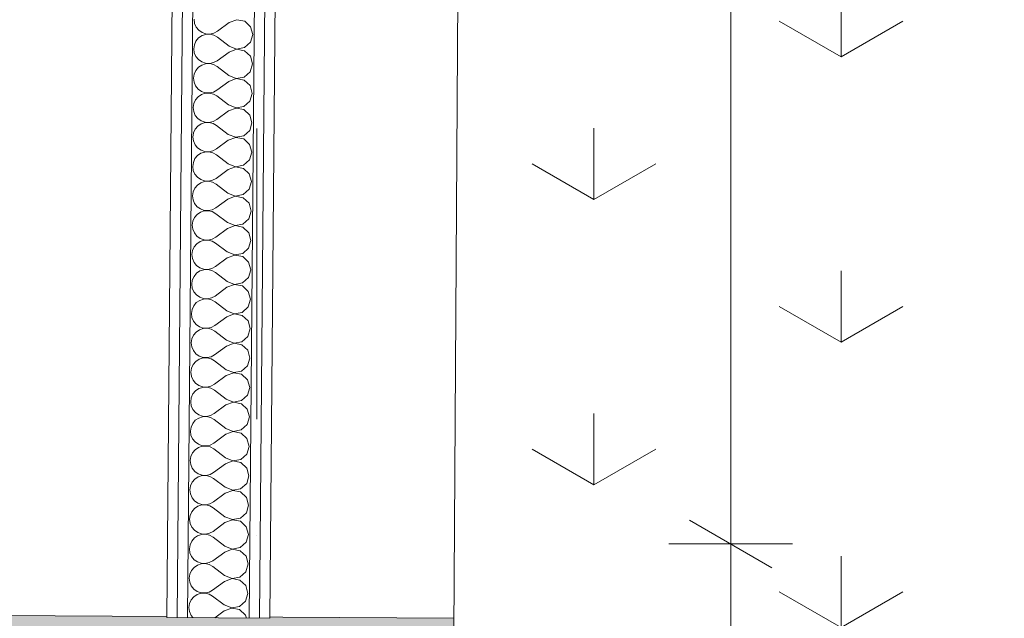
# Model space of a CAD drawing. Header units: millimetres. Extents: x -2532 to 181134, y -4151 to 53885.
# Tile 37 of 220: x 7404 to 8598, y 8672 to 9398. Entities that reach past the tile are written whole.
import ezdxf
from ezdxf.enums import TextEntityAlignment as Align

# ---------------------------------------------------------------- set-up
doc = ezdxf.new("R2010")
doc.units = ezdxf.units.MM
doc.header["$MEASUREMENT"] = 0
doc.linetypes.add('Dot & Dashed', pattern=[670.277762, 352.777767, -176.388884, 0, -141.111112])
doc.linetypes.add('Wipeout_Contour', pattern=[1000, 0, -1000])
for name, color, linetype in [('AR - Seinad SS.ol', 7, 'Continuous'), ('AR - Teljed', 7, 'Continuous'), ('New_AR - Seinad SS 2', 7, 'Continuous'), ('New_SA - ripplaed', 7, 'Continuous'), ('SA - tähistused - valgustus', 7, 'Continuous')]:
    doc.layers.add(name, color=color, linetype=linetype)
for name, color, linetype, lineweight in [('AR - Seinad SS.ol_Pen_No__221', 252, 'Continuous', 13), ('AR - Teljed_Pen_No__4', 8, 'Continuous', 13), ('ARCHICAD Doors_Pen_No__221', 252, 'Continuous', 13), ('New_AR - Seinad SS 2_Pen_No__207', 5, 'Continuous', 13), ('New_SA - ripplaed_Pen_No__207', 5, 'Continuous', 9), ('SA - tähistused - valgustus_Pen_No__105', 30, 'Continuous', 5)]:
    doc.layers.add(name, color=color, linetype=linetype, lineweight=lineweight)
doc.styles.add('GENERATED_STYLE_1', font='txt')
doc.styles.add('GENERATED_STYLE_3', font='txt')
doc.dimstyles.new('GENERATED_STYLE__1', dxfattribs={"dimtxt": 150, "dimasz": 76, "dimexe": 0.18, "dimexo": 0.0625, "dimgap": 0.09, "dimtad": 1, "dimdec": 0, "dimzin": 0, "dimdsep": 46, "dimtxsty": 'GENERATED_STYLE_3', "dimblk": 'ARROWHEAD_2', "dimblk1": 'ARROWHEAD_2', "dimblk2": 'ARROWHEAD_2', "dimcen": 0.09, "dimse1": 1, "dimse2": 1, "dimclrd": 256, "dimclre": 256, "dimclrt": 256, "dimadec": 0, "dimazin": 0, "dimtfac": 1, "dimtdec": 4, "dimtmove": 0, "dimatfit": 3, "dimfxl": 0, "dimtolj": 1, "dimtzin": 0, "dimarcsym": 0})
pattern_1 = [(0, (0, 0), (0, 75), [0, -75])]

# ---------------------------------------------------------------- blocks, each defined once
blk = doc.blocks.new('Slab_114_1', base_point=(7924.7, 7755.5))
at = {"layer": 'New_SA - ripplaed_Pen_No__207', "linetype": 'Continuous'}
h = blk.add_hatch(dxfattribs=at)
h.set_pattern_fill('Grass_0001', color=256, style=0, pattern_type=2)
h.set_pattern_definition([(90, (0, 0), (-600, 0), [86.603, -259.808]), (90, (300, 173.2), (-600, 0), [86.603, -259.808]), (30, (0, 0), (-300, 519.615), [86.603, -259.808]), (30, (0, 346.4), (-300, 519.615), [86.603, -259.808]), (150, (0, 0), (300, 519.615), [86.603, -259.808]), (150, (0, 346.4), (300, 519.615), [86.603, -259.808])])
h.paths.add_polyline_path([(7924.7, 7755.5), (9124.7, 7757.1), (9124.7, 9555.5), (7936.1, 9555.5)])
at = {"layer": 'New_SA - ripplaed_Pen_No__207', "linetype": 'Continuous', "flags": 128}
blk.add_lwpolyline([(7924.7, 7755.5), (9124.7, 7757.1), (9124.7, 9555.5), (7936.1, 9555.5)], close=True, dxfattribs=at)
blk = doc.blocks.new('Arch Top Door Opening 22_2')
at = {"layer": 'ARCHICAD Doors_Pen_No__221', "linetype": 'Continuous'}
blk.add_line((-2021.1, 570), (-2021.1, 0), dxfattribs=at)
blk = doc.blocks.new('Wall_23_1', base_point=(7921, 7185.5))
at = {"layer": 'AR - Seinad SS.ol_Pen_No__221', "linetype": 'Continuous'}
blk.add_hatch(color=256, dxfattribs=at).paths.add_polyline_path([(7354.6, 7754.7), (7924.7, 7755.5), (7930.5, 8671.6), (7360.5, 8675.2)])
at = {"layer": 'ARCHICAD Doors_Pen_No__221', "linetype": 'Continuous', "xscale": -1, "zscale": 1000, "rotation": 269.6368820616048}
blk.add_blockref('Arch Top Door Opening 22_2', (7373.3, 10696.3), dxfattribs=at)
blk = doc.blocks.new('*X920')
at = {"layer": 'New_AR - Seinad SS 2_Pen_No__207', "linetype": 'Continuous'}
for p, q in [((7615.2, 9398.9), (7615.8, 9394)), ((7615.8, 9394), (7617.8, 9389.5)), ((7658, 9394.9), (7643.6, 9384.4)), ((7667.1, 9398.4), (7658, 9394.9)), ((7676.7, 9396.5), (7667.1, 9398.4)), ((7683.9, 9389.8), (7676.7, 9396.5)), ((7617.8, 9389.5), (7620.9, 9385.7)), ((7624.9, 9379.1), (7620.8, 9376.3)), ((7620.9, 9385.7), (7624.9, 9382.8)), ((7624.9, 9382.8), (7629.6, 9381.2)), ((7629.6, 9380.6), (7624.9, 9379.1)), ((7629.6, 9381.2), (7634.5, 9380.9)), ((7634.5, 9380.8), (7629.6, 9380.6)), ((7634.5, 9380.9), (7639.3, 9382)), ((7639.3, 9379.6), (7634.5, 9380.8)), ((7639.3, 9382), (7643.6, 9384.4)), ((7643.6, 9377.2), (7639.3, 9379.6)), ((7683.7, 9371.1), (7686.5, 9380.4)), ((7686.5, 9380.4), (7683.9, 9389.8)), ((7615.6, 9368.1), (7614.9, 9363.2)), ((7617.6, 9372.5), (7615.6, 9368.1)), ((7620.8, 9376.3), (7617.6, 9372.5)), ((7657.8, 9366.4), (7643.6, 9377.2)), ((7676.4, 9364.5), (7683.7, 9371.1)), ((7614.9, 9363.2), (7615.5, 9358.3)), ((7615.5, 9358.3), (7617.5, 9353.8)), ((7657.7, 9359.2), (7643.3, 9348.6)), ((7666.8, 9362.7), (7657.7, 9359.2)), ((7657.8, 9366.4), (7666.8, 9362.8)), ((7666.8, 9362.8), (7676.4, 9364.5)), ((7676.4, 9360.8), (7666.8, 9362.7)), ((7683.6, 9354.1), (7676.4, 9360.8)), ((7617.5, 9353.8), (7620.6, 9349.9)), ((7624.6, 9343.4), (7620.5, 9340.6)), ((7620.6, 9349.9), (7624.6, 9347.1)), ((7624.6, 9347.1), (7629.3, 9345.5)), ((7629.3, 9344.9), (7624.6, 9343.4)), ((7629.3, 9345.5), (7634.2, 9345.2)), ((7634.2, 9345.1), (7629.3, 9344.9)), ((7634.2, 9345.2), (7639, 9346.3)), ((7639, 9343.9), (7634.2, 9345.1)), ((7639, 9346.3), (7643.3, 9348.6)), ((7643.3, 9341.5), (7639, 9343.9)), ((7683.4, 9335.3), (7686.1, 9344.7)), ((7686.1, 9344.7), (7683.6, 9354.1)), ((7615.3, 9332.3), (7614.6, 9327.5)), ((7617.3, 9336.8), (7615.3, 9332.3)), ((7620.5, 9340.6), (7617.3, 9336.8)), ((7657.4, 9330.7), (7643.3, 9341.5)), ((7676.1, 9328.8), (7683.4, 9335.3)), ((7614.6, 9327.5), (7615.2, 9322.6)), ((7615.2, 9322.6), (7617.1, 9318.1)), ((7657.4, 9323.5), (7643, 9312.9)), ((7657.4, 9330.7), (7666.5, 9327.1)), ((7666.5, 9326.9), (7657.4, 9323.5)), ((7666.5, 9327.1), (7676.1, 9328.8)), ((7676.1, 9325), (7666.5, 9326.9)), ((7683.2, 9318.4), (7676.1, 9325)), ((7617.1, 9318.1), (7620.3, 9314.2)), ((7624.3, 9307.6), (7620.2, 9304.9)), ((7620.3, 9314.2), (7624.3, 9311.4)), ((7624.3, 9311.4), (7628.9, 9309.8)), ((7628.9, 9309.2), (7624.3, 9307.6)), ((7628.9, 9309.8), (7633.9, 9309.5)), ((7633.9, 9309.4), (7628.9, 9309.2)), ((7633.9, 9309.5), (7638.7, 9310.6)), ((7638.7, 9308.2), (7633.9, 9309.4)), ((7638.7, 9310.6), (7643, 9312.9)), ((7642.9, 9305.8), (7638.7, 9308.2)), ((7683.1, 9299.6), (7685.8, 9309)), ((7685.8, 9309), (7683.2, 9318.4)), ((7615, 9296.6), (7614.3, 9291.8)), ((7617, 9301.1), (7615, 9296.6)), ((7620.2, 9304.9), (7617, 9301.1)), ((7657.1, 9295), (7642.9, 9305.8)), ((7675.8, 9293.1), (7683.1, 9299.6)), ((7614.3, 9291.8), (7614.9, 9286.9)), ((7614.9, 9286.9), (7616.8, 9282.3)), ((7657.1, 9287.8), (7642.7, 9277.2)), ((7657.1, 9295), (7666.2, 9291.4)), ((7666.2, 9291.2), (7657.1, 9287.8)), ((7666.2, 9291.4), (7675.8, 9293.1)), ((7675.8, 9289.3), (7666.2, 9291.2)), ((7682.9, 9282.7), (7675.8, 9289.3)), ((7616.8, 9282.3), (7619.9, 9278.5)), ((7619.9, 9278.5), (7624, 9275.7)), ((7624, 9271.9), (7619.9, 9269.2)), ((7624, 9275.7), (7628.6, 9274.1)), ((7628.6, 9273.5), (7624, 9271.9)), ((7628.6, 9274.1), (7633.6, 9273.8)), ((7633.6, 9273.7), (7628.6, 9273.5)), ((7633.6, 9273.8), (7638.4, 9274.9)), ((7638.3, 9272.5), (7633.6, 9273.7)), ((7642.6, 9270.1), (7638.3, 9272.5)), ((7638.4, 9274.9), (7642.7, 9277.2)), ((7682.8, 9263.9), (7685.5, 9273.3)), ((7685.5, 9273.3), (7682.9, 9282.7)), ((7614.7, 9260.9), (7613.9, 9256)), ((7616.7, 9265.4), (7614.7, 9260.9)), ((7619.9, 9269.2), (7616.7, 9265.4)), ((7656.8, 9259.2), (7642.6, 9270.1)), ((7675.5, 9257.4), (7682.8, 9263.9)), ((7613.9, 9256), (7614.6, 9251.2)), ((7614.6, 9251.2), (7616.5, 9246.6)), ((7656.8, 9252.1), (7642.4, 9241.5)), ((7656.8, 9259.2), (7665.9, 9255.7)), ((7665.9, 9255.5), (7656.8, 9252.1)), ((7665.9, 9255.7), (7675.5, 9257.4)), ((7675.5, 9253.6), (7665.9, 9255.5)), ((7682.6, 9247), (7675.5, 9253.6)), ((7616.5, 9246.6), (7619.6, 9242.8)), ((7619.6, 9242.8), (7623.7, 9240)), ((7623.6, 9236.2), (7619.6, 9233.5)), ((7628.3, 9237.7), (7623.6, 9236.2)), ((7623.7, 9240), (7628.3, 9238.4)), ((7628.3, 9238.4), (7633.3, 9238.1)), ((7633.3, 9237.9), (7628.3, 9237.7)), ((7633.3, 9238.1), (7638.1, 9239.2)), ((7638, 9236.8), (7633.3, 9237.9)), ((7642.3, 9234.4), (7638, 9236.8)), ((7638.1, 9239.2), (7642.4, 9241.5)), ((7682.5, 9228.2), (7685.2, 9237.6)), ((7685.2, 9237.6), (7682.6, 9247)), ((7614.4, 9225.2), (7613.6, 9220.3)), ((7616.4, 9229.7), (7614.4, 9225.2)), ((7619.6, 9233.5), (7616.4, 9229.7)), ((7656.5, 9223.5), (7642.3, 9234.4)), ((7675.2, 9221.7), (7682.5, 9228.2)), ((7613.6, 9220.3), (7614.3, 9215.4)), ((7614.3, 9215.4), (7616.2, 9210.9)), ((7656.5, 9216.4), (7642.1, 9205.8)), ((7656.5, 9223.5), (7665.6, 9219.9)), ((7665.6, 9219.8), (7656.5, 9216.4)), ((7665.6, 9219.9), (7675.2, 9221.7)), ((7675.2, 9217.9), (7665.6, 9219.8)), ((7682.3, 9211.3), (7675.2, 9217.9)), ((7616.2, 9210.9), (7619.3, 9207.1)), ((7619.3, 9207.1), (7623.4, 9204.3)), ((7623.3, 9200.5), (7619.3, 9197.7)), ((7628, 9202), (7623.3, 9200.5)), ((7623.4, 9204.3), (7628, 9202.7)), ((7628, 9202.7), (7632.9, 9202.4)), ((7632.9, 9202.2), (7628, 9202)), ((7632.9, 9202.4), (7637.8, 9203.4)), ((7637.7, 9201.1), (7632.9, 9202.2)), ((7642, 9198.7), (7637.7, 9201.1)), ((7637.8, 9203.4), (7642.1, 9205.8)), ((7682.2, 9192.5), (7684.9, 9201.9)), ((7684.9, 9201.9), (7682.3, 9211.3)), ((7614.1, 9189.5), (7613.3, 9184.6)), ((7616.1, 9194), (7614.1, 9189.5)), ((7619.3, 9197.7), (7616.1, 9194)), ((7656.2, 9187.8), (7642, 9198.7)), ((7656.2, 9187.8), (7665.3, 9184.2)), ((7674.9, 9186), (7682.2, 9192.5)), ((7613.3, 9184.6), (7614, 9179.7)), ((7614, 9179.7), (7615.9, 9175.2)), ((7656.2, 9180.7), (7641.8, 9170.1)), ((7665.3, 9184.1), (7656.2, 9180.7)), ((7665.3, 9184.2), (7674.9, 9186)), ((7674.9, 9182.2), (7665.3, 9184.1)), ((7682, 9175.5), (7674.9, 9182.2)), ((7615.9, 9175.2), (7619, 9171.4)), ((7623, 9164.8), (7618.9, 9162)), ((7619, 9171.4), (7623.1, 9168.6)), ((7627.7, 9166.3), (7623, 9164.8)), ((7623.1, 9168.6), (7627.7, 9166.9)), ((7627.7, 9166.9), (7632.6, 9166.7)), ((7632.6, 9166.5), (7627.7, 9166.3)), ((7632.6, 9166.7), (7637.4, 9167.7)), ((7637.4, 9165.4), (7632.6, 9166.5)), ((7637.4, 9167.7), (7641.8, 9170.1)), ((7641.7, 9162.9), (7637.4, 9165.4)), ((7681.9, 9156.8), (7684.6, 9166.1)), ((7684.6, 9166.1), (7682, 9175.5)), ((7613.7, 9153.8), (7613, 9148.9)), ((7615.8, 9158.3), (7613.7, 9153.8)), ((7618.9, 9162), (7615.8, 9158.3)), ((7655.9, 9152.1), (7641.7, 9162.9)), ((7655.9, 9152.1), (7665, 9148.5)), ((7674.6, 9150.3), (7681.9, 9156.8)), ((7613, 9148.9), (7613.7, 9144)), ((7613.7, 9144), (7615.6, 9139.5)), ((7655.8, 9145), (7641.5, 9134.4)), ((7665, 9148.4), (7655.8, 9145)), ((7665, 9148.5), (7674.6, 9150.3)), ((7674.6, 9146.5), (7665, 9148.4)), ((7681.7, 9139.8), (7674.6, 9146.5)), ((7615.6, 9139.5), (7618.7, 9135.7)), ((7622.7, 9129.1), (7618.6, 9126.3)), ((7618.7, 9135.7), (7622.8, 9132.8)), ((7627.4, 9130.6), (7622.7, 9129.1)), ((7622.8, 9132.8), (7627.4, 9131.2)), ((7627.4, 9131.2), (7632.3, 9130.9)), ((7632.3, 9130.8), (7627.4, 9130.6)), ((7632.3, 9130.9), (7637.1, 9132)), ((7637.1, 9129.6), (7632.3, 9130.8)), ((7637.1, 9132), (7641.5, 9134.4)), ((7641.4, 9127.2), (7637.1, 9129.6)), ((7681.5, 9121.1), (7684.3, 9130.4)), ((7684.3, 9130.4), (7681.7, 9139.8)), ((7613.4, 9118.1), (7612.7, 9113.2)), ((7615.5, 9122.6), (7613.4, 9118.1)), ((7618.6, 9126.3), (7615.5, 9122.6)), ((7655.6, 9116.4), (7641.4, 9127.2)), ((7655.6, 9116.4), (7664.7, 9112.8)), ((7674.3, 9114.5), (7681.5, 9121.1)), ((7612.7, 9113.2), (7613.3, 9108.3)), ((7613.3, 9108.3), (7615.3, 9103.8)), ((7655.5, 9109.2), (7641.2, 9098.7)), ((7664.7, 9112.7), (7655.5, 9109.2)), ((7664.7, 9112.8), (7674.3, 9114.5)), ((7674.3, 9110.8), (7664.7, 9112.7)), ((7681.4, 9104.1), (7674.3, 9110.8)), ((7684, 9094.7), (7681.4, 9104.1)), ((7615.3, 9103.8), (7618.4, 9100)), ((7622.4, 9093.4), (7618.3, 9090.6)), ((7618.4, 9100), (7622.4, 9097.1)), ((7622.4, 9097.1), (7627.1, 9095.5)), ((7627.1, 9094.9), (7622.4, 9093.4)), ((7627.1, 9095.5), (7632, 9095.2)), ((7632, 9095.1), (7627.1, 9094.9)), ((7632, 9095.2), (7636.8, 9096.3)), ((7636.8, 9093.9), (7632, 9095.1)), ((7636.8, 9096.3), (7641.2, 9098.7)), ((7641.1, 9091.5), (7636.8, 9093.9)), ((7681.2, 9085.3), (7684, 9094.7)), ((7613.1, 9082.3), (7612.4, 9077.5)), ((7615.2, 9086.8), (7613.1, 9082.3)), ((7618.3, 9090.6), (7615.2, 9086.8)), ((7655.3, 9080.7), (7641.1, 9091.5)), ((7655.3, 9080.7), (7664.4, 9077.1)), ((7674, 9078.8), (7681.2, 9085.3)), ((7612.4, 9077.5), (7613, 9072.6)), ((7613, 9072.6), (7615, 9068.1)), ((7655.2, 9073.5), (7640.9, 9062.9)), ((7664.4, 9077), (7655.2, 9073.5)), ((7664.4, 9077.1), (7674, 9078.8)), ((7673.9, 9075.1), (7664.4, 9077)), ((7681.1, 9068.4), (7673.9, 9075.1)), ((7683.7, 9059), (7681.1, 9068.4)), ((7615, 9068.1), (7618.1, 9064.2)), ((7622.1, 9057.6), (7618, 9054.9)), ((7618.1, 9064.2), (7622.1, 9061.4)), ((7622.1, 9061.4), (7626.8, 9059.8)), ((7626.8, 9059.2), (7622.1, 9057.6)), ((7626.8, 9059.8), (7631.7, 9059.5)), ((7631.7, 9059.4), (7626.8, 9059.2)), ((7631.7, 9059.5), (7636.5, 9060.6)), ((7636.5, 9058.2), (7631.7, 9059.4)), ((7636.5, 9060.6), (7640.9, 9062.9)), ((7640.8, 9055.8), (7636.5, 9058.2)), ((7680.9, 9049.6), (7683.7, 9059)), ((7612.8, 9046.6), (7612.1, 9041.8)), ((7614.8, 9051.1), (7612.8, 9046.6)), ((7618, 9054.9), (7614.8, 9051.1)), ((7655, 9045), (7640.8, 9055.8)), ((7655, 9045), (7664.1, 9041.4)), ((7673.7, 9043.1), (7680.9, 9049.6)), ((7612.1, 9041.8), (7612.7, 9036.9)), ((7612.7, 9036.9), (7614.7, 9032.3)), ((7654.9, 9037.8), (7640.5, 9027.2)), ((7664.1, 9041.2), (7654.9, 9037.8)), ((7664.1, 9041.4), (7673.7, 9043.1)), ((7673.6, 9039.3), (7664.1, 9041.2)), ((7680.8, 9032.7), (7673.6, 9039.3)), ((7683.4, 9023.3), (7680.8, 9032.7)), ((7614.7, 9032.3), (7617.8, 9028.5)), ((7621.8, 9021.9), (7617.7, 9019.2)), ((7617.8, 9028.5), (7621.8, 9025.7)), ((7621.8, 9025.7), (7626.5, 9024.1)), ((7626.5, 9023.5), (7621.8, 9021.9)), ((7626.5, 9024.1), (7631.4, 9023.8)), ((7631.4, 9023.7), (7626.5, 9023.5)), ((7631.4, 9023.8), (7636.2, 9024.9)), ((7636.2, 9022.5), (7631.4, 9023.7)), ((7636.2, 9024.9), (7640.5, 9027.2)), ((7640.5, 9020.1), (7636.2, 9022.5)), ((7680.6, 9013.9), (7683.4, 9023.3)), ((7612.5, 9010.9), (7611.8, 9006)), ((7614.5, 9015.4), (7612.5, 9010.9)), ((7617.7, 9019.2), (7614.5, 9015.4)), ((7654.7, 9009.2), (7640.5, 9020.1)), ((7654.7, 9009.2), (7663.8, 9005.7)), ((7673.4, 9007.4), (7680.6, 9013.9)), ((7611.8, 9006), (7612.4, 9001.2)), ((7612.4, 9001.2), (7614.4, 8996.6)), ((7614.4, 8996.6), (7617.5, 8992.8)), ((7654.6, 9002.1), (7640.2, 8991.5)), ((7663.8, 9005.5), (7654.6, 9002.1)), ((7663.8, 9005.7), (7673.4, 9007.4)), ((7673.3, 9003.6), (7663.8, 9005.5)), ((7680.5, 8997), (7673.3, 9003.6)), ((7683.1, 8987.6), (7680.5, 8997)), ((7621.5, 8986.2), (7617.4, 8983.5)), ((7617.5, 8992.8), (7621.5, 8990)), ((7621.5, 8990), (7626.2, 8988.4)), ((7626.2, 8987.8), (7621.5, 8986.2)), ((7626.2, 8988.4), (7631.1, 8988.1)), ((7631.1, 8988), (7626.2, 8987.8)), ((7631.1, 8988.1), (7635.9, 8989.2)), ((7635.9, 8986.8), (7631.1, 8988)), ((7635.9, 8989.2), (7640.2, 8991.5)), ((7640.2, 8984.4), (7635.9, 8986.8)), ((7680.3, 8978.2), (7683.1, 8987.6)), ((7612.2, 8975.2), (7611.5, 8970.3)), ((7614.2, 8979.7), (7612.2, 8975.2)), ((7617.4, 8983.5), (7614.2, 8979.7)), ((7654.4, 8973.5), (7640.2, 8984.4)), ((7654.4, 8973.5), (7663.4, 8970)), ((7673, 8971.7), (7680.3, 8978.2)), ((7611.5, 8970.3), (7612.1, 8965.4)), ((7612.1, 8965.4), (7614.1, 8960.9)), ((7614.1, 8960.9), (7617.2, 8957.1)), ((7654.3, 8966.4), (7639.9, 8955.8)), ((7663.4, 8969.8), (7654.3, 8966.4)), ((7663.4, 8970), (7673, 8971.7)), ((7673, 8967.9), (7663.4, 8969.8)), ((7680.2, 8961.3), (7673, 8967.9)), ((7682.8, 8951.9), (7680.2, 8961.3)), ((7621.2, 8950.5), (7617.1, 8947.8)), ((7617.2, 8957.1), (7621.2, 8954.3)), ((7621.2, 8954.3), (7625.9, 8952.7)), ((7625.9, 8952), (7621.2, 8950.5)), ((7625.9, 8952.7), (7630.8, 8952.4)), ((7630.8, 8952.2), (7625.9, 8952)), ((7630.8, 8952.4), (7635.6, 8953.5)), ((7635.6, 8951.1), (7630.8, 8952.2)), ((7635.6, 8953.5), (7639.9, 8955.8)), ((7639.9, 8948.7), (7635.6, 8951.1)), ((7680, 8942.5), (7682.8, 8951.9)), ((7611.9, 8939.5), (7611.2, 8934.6)), ((7613.9, 8944), (7611.9, 8939.5)), ((7617.1, 8947.8), (7613.9, 8944)), ((7654.1, 8937.8), (7639.9, 8948.7)), ((7654.1, 8937.8), (7663.1, 8934.2)), ((7672.7, 8936), (7680, 8942.5)), ((7611.2, 8934.6), (7611.8, 8929.7)), ((7611.8, 8929.7), (7613.8, 8925.2)), ((7613.8, 8925.2), (7616.9, 8921.4)), ((7654, 8930.7), (7639.6, 8920.1)), ((7663.1, 8934.1), (7654, 8930.7)), ((7663.1, 8934.2), (7672.7, 8936)), ((7672.7, 8932.2), (7663.1, 8934.1)), ((7679.9, 8925.6), (7672.7, 8932.2)), ((7682.4, 8916.1), (7679.9, 8925.6)), ((7620.9, 8914.8), (7616.8, 8912)), ((7616.9, 8921.4), (7620.9, 8918.6)), ((7620.9, 8918.6), (7625.6, 8917)), ((7625.6, 8916.3), (7620.9, 8914.8)), ((7625.6, 8917), (7630.5, 8916.7)), ((7630.5, 8916.5), (7625.6, 8916.3)), ((7630.5, 8916.7), (7635.3, 8917.7)), ((7635.3, 8915.4), (7630.5, 8916.5)), ((7635.3, 8917.7), (7639.6, 8920.1)), ((7639.6, 8912.9), (7635.3, 8915.4)), ((7679.7, 8906.8), (7682.4, 8916.1)), ((7611.6, 8903.8), (7610.9, 8898.9)), ((7613.6, 8908.3), (7611.6, 8903.8)), ((7616.8, 8912), (7613.6, 8908.3)), ((7653.7, 8902.1), (7639.6, 8912.9)), ((7653.7, 8902.1), (7662.8, 8898.5)), ((7672.4, 8900.3), (7679.7, 8906.8)), ((7610.9, 8898.9), (7611.5, 8894)), ((7611.5, 8894), (7613.4, 8889.5)), ((7613.4, 8889.5), (7616.6, 8885.7)), ((7653.7, 8895), (7639.3, 8884.4)), ((7662.8, 8898.4), (7653.7, 8895)), ((7662.8, 8898.5), (7672.4, 8900.3)), ((7672.4, 8896.5), (7662.8, 8898.4)), ((7679.5, 8889.8), (7672.4, 8896.5)), ((7682.1, 8880.4), (7679.5, 8889.8)), ((7620.6, 8879.1), (7616.5, 8876.3)), ((7616.6, 8885.7), (7620.6, 8882.9)), ((7620.6, 8882.9), (7625.2, 8881.2)), ((7625.2, 8880.6), (7620.6, 8879.1)), ((7625.2, 8881.2), (7630.2, 8881)), ((7630.2, 8880.8), (7625.2, 8880.6)), ((7630.2, 8881), (7635, 8882)), ((7635, 8879.7), (7630.2, 8880.8)), ((7635, 8882), (7639.3, 8884.4)), ((7639.2, 8877.2), (7635, 8879.7)), ((7653.4, 8866.4), (7639.2, 8877.2)), ((7679.4, 8871.1), (7682.1, 8880.4)), ((7611.3, 8868.1), (7610.6, 8863.2)), ((7613.3, 8872.6), (7611.3, 8868.1)), ((7616.5, 8876.3), (7613.3, 8872.6)), ((7653.4, 8866.4), (7662.5, 8862.8)), ((7672.1, 8864.5), (7679.4, 8871.1)), ((7610.6, 8863.2), (7611.2, 8858.3)), ((7611.2, 8858.3), (7613.1, 8853.8)), ((7613.1, 8853.8), (7616.2, 8850)), ((7653.4, 8859.3), (7639, 8848.7)), ((7662.5, 8862.7), (7653.4, 8859.3)), ((7662.5, 8862.8), (7672.1, 8864.5)), ((7672.1, 8860.8), (7662.5, 8862.7)), ((7679.2, 8854.1), (7672.1, 8860.8)), ((7681.8, 8844.7), (7679.2, 8854.1)), ((7616.2, 8850), (7620.3, 8847.1)), ((7620.3, 8843.4), (7616.2, 8840.6)), ((7620.3, 8847.1), (7624.9, 8845.5)), ((7624.9, 8844.9), (7620.3, 8843.4)), ((7624.9, 8845.5), (7629.9, 8845.2)), ((7629.9, 8845.1), (7624.9, 8844.9)), ((7629.9, 8845.2), (7634.7, 8846.3)), ((7634.6, 8843.9), (7629.9, 8845.1)), ((7638.9, 8841.5), (7634.6, 8843.9)), ((7634.7, 8846.3), (7639, 8848.7)), ((7653.1, 8830.7), (7638.9, 8841.5)), ((7679.1, 8835.4), (7681.8, 8844.7)), ((7611, 8832.4), (7610.2, 8827.5)), ((7613, 8836.8), (7611, 8832.4)), ((7616.2, 8840.6), (7613, 8836.8)), ((7653.1, 8830.7), (7662.2, 8827.1)), ((7671.8, 8828.8), (7679.1, 8835.4)), ((7610.2, 8827.5), (7610.9, 8822.6)), ((7610.9, 8822.6), (7612.8, 8818.1)), ((7612.8, 8818.1), (7615.9, 8814.3)), ((7653.1, 8823.5), (7638.7, 8813)), ((7662.2, 8827), (7653.1, 8823.5)), ((7662.2, 8827.1), (7671.8, 8828.8)), ((7671.8, 8825.1), (7662.2, 8827)), ((7678.9, 8818.4), (7671.8, 8825.1)), ((7681.5, 8809), (7678.9, 8818.4)), ((7615.9, 8814.3), (7620, 8811.4)), ((7619.9, 8807.7), (7615.9, 8804.9)), ((7624.6, 8809.2), (7619.9, 8807.7)), ((7620, 8811.4), (7624.6, 8809.8)), ((7624.6, 8809.8), (7629.6, 8809.5)), ((7629.6, 8809.4), (7624.6, 8809.2)), ((7629.6, 8809.5), (7634.4, 8810.6)), ((7634.3, 8808.2), (7629.6, 8809.4)), ((7638.6, 8805.8), (7634.3, 8808.2)), ((7634.4, 8810.6), (7638.7, 8813)), ((7652.8, 8795), (7638.6, 8805.8)), ((7678.8, 8799.6), (7681.5, 8809)), ((7610.7, 8796.6), (7609.9, 8791.8)), ((7612.7, 8801.1), (7610.7, 8796.6)), ((7615.9, 8804.9), (7612.7, 8801.1)), ((7652.8, 8795), (7661.9, 8791.4)), ((7671.5, 8793.1), (7678.8, 8799.6)), ((7609.9, 8791.8), (7610.6, 8786.9)), ((7610.6, 8786.9), (7612.5, 8782.4)), ((7612.5, 8782.4), (7615.6, 8778.5)), ((7652.8, 8787.8), (7638.4, 8777.2)), ((7661.9, 8791.2), (7652.8, 8787.8)), ((7661.9, 8791.4), (7671.5, 8793.1)), ((7671.5, 8789.4), (7661.9, 8791.2)), ((7678.6, 8782.7), (7671.5, 8789.4)), ((7681.2, 8773.3), (7678.6, 8782.7)), ((7615.6, 8778.5), (7619.7, 8775.7)), ((7619.6, 8771.9), (7615.6, 8769.2)), ((7624.3, 8773.5), (7619.6, 8771.9)), ((7619.7, 8775.7), (7624.3, 8774.1)), ((7624.3, 8774.1), (7629.2, 8773.8)), ((7629.2, 8773.7), (7624.3, 8773.5)), ((7629.2, 8773.8), (7634.1, 8774.9)), ((7634, 8772.5), (7629.2, 8773.7)), ((7638.3, 8770.1), (7634, 8772.5)), ((7634.1, 8774.9), (7638.4, 8777.2)), ((7652.5, 8759.3), (7638.3, 8770.1)), ((7678.5, 8763.9), (7681.2, 8773.3)), ((7610.4, 8760.9), (7609.6, 8756.1)), ((7612.4, 8765.4), (7610.4, 8760.9)), ((7615.6, 8769.2), (7612.4, 8765.4)), ((7652.5, 8759.3), (7661.6, 8755.7)), ((7671.2, 8757.4), (7678.5, 8763.9)), ((7609.6, 8756.1), (7610.3, 8751.2)), ((7610.3, 8751.2), (7612.2, 8746.6)), ((7612.2, 8746.6), (7615.3, 8742.8)), ((7652.5, 8752.1), (7638.1, 8741.5)), ((7661.6, 8755.5), (7652.5, 8752.1)), ((7661.6, 8755.7), (7671.2, 8757.4)), ((7671.2, 8753.6), (7661.6, 8755.5)), ((7678.3, 8747), (7671.2, 8753.6)), ((7680.9, 8737.6), (7678.3, 8747)), ((7619.3, 8736.2), (7615.2, 8733.5)), ((7615.3, 8742.8), (7619.4, 8740)), ((7624, 8737.8), (7619.3, 8736.2)), ((7619.4, 8740), (7624, 8738.4)), ((7624, 8738.4), (7628.9, 8738.1)), ((7628.9, 8738), (7624, 8737.8)), ((7628.9, 8738.1), (7633.7, 8739.2)), ((7633.7, 8736.8), (7628.9, 8738)), ((7633.7, 8739.2), (7638.1, 8741.5)), ((7638, 8734.4), (7633.7, 8736.8)), ((7652.2, 8723.5), (7638, 8734.4)), ((7678.2, 8728.2), (7680.9, 8737.6)), ((7610, 8725.2), (7609.3, 8720.3)), ((7612.1, 8729.7), (7610, 8725.2)), ((7615.2, 8733.5), (7612.1, 8729.7)), ((7652.2, 8723.5), (7661.3, 8720)), ((7670.9, 8721.7), (7678.2, 8728.2)), ((7609.3, 8720.3), (7610, 8715.5)), ((7610, 8715.5), (7611.9, 8710.9)), ((7611.9, 8710.9), (7615, 8707.1)), ((7652.1, 8716.4), (7637.8, 8705.8)), ((7661.3, 8719.8), (7652.1, 8716.4)), ((7661.3, 8720), (7670.9, 8721.7)), ((7670.9, 8717.9), (7661.3, 8719.8)), ((7678, 8711.3), (7670.9, 8717.9)), ((7680.6, 8701.9), (7678, 8711.3)), ((7619, 8700.5), (7614.9, 8697.8)), ((7615, 8707.1), (7619.1, 8704.3)), ((7623.7, 8702.1), (7619, 8700.5)), ((7619.1, 8704.3), (7623.7, 8702.7)), ((7623.7, 8702.7), (7628.6, 8702.4)), ((7628.6, 8702.2), (7623.7, 8702.1)), ((7628.6, 8702.4), (7633.4, 8703.5)), ((7633.4, 8701.1), (7628.6, 8702.2)), ((7633.4, 8703.5), (7637.8, 8705.8)), ((7637.7, 8698.7), (7633.4, 8701.1)), ((7651.9, 8687.8), (7637.7, 8698.7)), ((7677.8, 8692.5), (7680.6, 8701.9)), ((7609.7, 8689.5), (7609, 8684.6)), ((7611.8, 8694), (7609.7, 8689.5)), ((7614.9, 8697.8), (7611.8, 8694)), ((7651.9, 8687.8), (7661, 8684.3)), ((7661, 8684.3), (7670.6, 8686)), ((7670.6, 8686), (7677.8, 8692.5)), ((7609, 8684.6), (7609.6, 8679.7)), ((7609.6, 8679.7), (7611.6, 8675.2)), ((7611.6, 8675.2), (7613.8, 8672.6)), ((7651.8, 8680.7), (7640.5, 8672.3)), ((7661, 8684.1), (7651.8, 8680.7)), ((7670.6, 8682.2), (7661, 8684.1)), ((7677.7, 8675.6), (7670.6, 8682.2)), ((7678.7, 8672), (7677.7, 8675.6))]:
    blk.add_line(p, q, dxfattribs=at)
blk = doc.blocks.new('Wall_251_1', base_point=(7617, 12716.2))
at = {"linetype": 'Wipeout_Contour', "ltscale": 52962.006775}
blk.add_wipeout([(7707.1, 8671.8), (7742, 12715.1), (7729.5, 12715.2), (7694.6, 8671.9)], dxfattribs=at).dxf.layer = 'New_AR - Seinad SS 2'
at = {"layer": 'New_AR - Seinad SS 2_Pen_No__207', "linetype": 'Continuous'}
h = blk.add_hatch(dxfattribs=at)
h.set_pattern_fill('Gypsum_0001', color=256, style=0, pattern_type=2)
h.set_pattern_definition(pattern_1)
h.paths.add_polyline_path([(7707.1, 8671.8), (7742, 12715.1), (7729.5, 12715.2), (7694.6, 8671.9)])
at = {"linetype": 'Wipeout_Contour', "ltscale": 52932.774962}
blk.add_wipeout([(7694.6, 8671.9), (7729.5, 12715.2), (7717, 12715.3), (7682.1, 8672)], dxfattribs=at).dxf.layer = 'New_AR - Seinad SS 2'
at = {"layer": 'New_AR - Seinad SS 2_Pen_No__207', "linetype": 'Continuous'}
h = blk.add_hatch(dxfattribs=at)
h.set_pattern_fill('Gypsum_0001', color=256, style=0, pattern_type=2)
h.set_pattern_definition(pattern_1)
h.paths.add_polyline_path([(7694.6, 8671.9), (7729.5, 12715.2), (7717, 12715.3), (7682.1, 8672)])
at = {"linetype": 'Wipeout_Contour', "ltscale": 52830.779051}
blk.add_wipeout([(7682.1, 8672), (7717, 12715.3), (7642, 12715.9), (7607.1, 8672.6)], dxfattribs=at).dxf.layer = 'New_AR - Seinad SS 2'
at = {"layer": 'New_AR - Seinad SS 2_Pen_No__207', "linetype": 'Continuous'}
for p, q in [((7682.1, 8672), (7717, 12715.3)), ((7694.6, 8671.9), (7729.5, 12715.2))]:
    blk.add_line(p, q, dxfattribs=at)
at = {"layer": 'New_AR - Seinad SS 2_Pen_No__207', "linetype": 'Continuous', "flags": 128}
blk.add_lwpolyline([(7707.1, 8671.8), (7742, 12715.1)], dxfattribs=at)
at = {"layer": 'New_AR - Seinad SS 2'}
blk.add_blockref('*X920', (0, 0), dxfattribs=at)
at = {"linetype": 'Wipeout_Contour', "ltscale": 52729.018549}
blk.add_wipeout([(7607.1, 8672.6), (7642, 12715.9), (7629.5, 12716.1), (7594.6, 8672.7)], dxfattribs=at).dxf.layer = 'New_AR - Seinad SS 2'
at = {"layer": 'New_AR - Seinad SS 2_Pen_No__207', "linetype": 'Continuous'}
h = blk.add_hatch(dxfattribs=at)
h.set_pattern_fill('Gypsum_0001', color=256, style=0, pattern_type=2)
h.set_pattern_definition(pattern_1)
h.paths.add_polyline_path([(7607.1, 8672.6), (7642, 12715.9), (7629.5, 12716.1), (7594.6, 8672.7)])
at = {"linetype": 'Wipeout_Contour', "ltscale": 52700.034878}
blk.add_wipeout([(7594.6, 8672.7), (7629.5, 12716.1), (7617, 12716.2), (7582.1, 8672.8)], dxfattribs=at).dxf.layer = 'New_AR - Seinad SS 2'
at = {"layer": 'New_AR - Seinad SS 2_Pen_No__207', "linetype": 'Continuous'}
h = blk.add_hatch(dxfattribs=at)
h.set_pattern_fill('Gypsum_0001', color=256, style=0, pattern_type=2)
h.set_pattern_definition(pattern_1)
h.paths.add_polyline_path([(7594.6, 8672.7), (7629.5, 12716.1), (7617, 12716.2), (7582.1, 8672.8)])
for p, q in [((7594.6, 8672.7), (7629.5, 12716.1)), ((7607.1, 8672.6), (7642, 12715.9))]:
    blk.add_line(p, q, dxfattribs=at)
at = {"layer": 'New_AR - Seinad SS 2_Pen_No__207', "linetype": 'Continuous', "flags": 128}
for points in [[(7617, 12716.2), (7582.1, 8672.8)], [(7582.1, 8672.8), (7707.1, 8671.8)]]:
    blk.add_lwpolyline(points, dxfattribs=at)
blk = doc.blocks.new('Standard grid marker_5')
at = {"layer": 'AR - Teljed_Pen_No__4', "linetype": 'Dot & Dashed'}
blk.add_line((1000, 0), (22784, 0), dxfattribs=at)
at = {"layer": 'AR - Teljed_Pen_No__4', "style": 'GENERATED_STYLE_1'}
blk.add_attdef('AC_MarkerText_1', text='', height=250, rotation=270, dxfattribs=at).set_placement((-300, 12.1), align=Align.MIDDLE_CENTER)
blk = doc.blocks.new('*D2158')
at = {"layer": 'SA - tähistused - valgustus_Pen_No__105', "linetype": 'Continuous'}
for p, q in [((8216.5, 8790.8), (8316.5, 8733)), ((8341.5, 8761.9), (8191.5, 8761.9)), ((8266.5, 7755.5), (8266.5, 8761.9)), ((8216.5, 7784.3), (8316.5, 7726.6)), ((8341.5, 7755.5), (8191.5, 7755.5)), ((8266.5, 7706.6), (8266.5, 7755.5))]:
    blk.add_line(p, q, dxfattribs=at)
at = {"layer": 'SA - tähistused - valgustus_Pen_No__105', "insert": (8236.5, 8002.2), "char_height": 150, "attachment_point": 7, "rotation": 90, "style": 'GENERATED_STYLE_3'}
blk.add_mtext('\\A1;{\\pql;\\fArial|b0|i0|c0|p34;1\xa0006}', dxfattribs=at)
blk = doc.blocks.new('ARROWHEAD_2')
at = {"linetype": 'Continuous'}
for p, q in [((-0.378, -0.655), (0.378, 0.655)), ((0, 0), (-1, 0))]:
    blk.add_line(p, q, dxfattribs=at)
blk = doc.blocks.new('*D2159')
at = {"layer": 'SA - tähistused - valgustus_Pen_No__105', "linetype": 'Continuous'}
for p, q in [((8216.5, 12675.9), (8316.5, 12618.1)), ((8341.5, 12647), (8191.5, 12647)), ((8266.5, 8761.9), (8266.5, 12647)), ((8216.5, 8790.8), (8316.5, 8733)), ((8341.5, 8761.9), (8191.5, 8761.9))]:
    blk.add_line(p, q, dxfattribs=at)
at = {"layer": 'SA - tähistused - valgustus_Pen_No__105', "insert": (8236.5, 10448), "char_height": 150, "attachment_point": 7, "rotation": 90, "style": 'GENERATED_STYLE_3'}
blk.add_mtext('\\A1;{\\pql;\\fArial|b0|i0|c0|p34;3\xa0885}', dxfattribs=at)

msp = doc.modelspace()

# ---------------------------------------------------------------- block references
at = {"layer": 'AR - Seinad SS.ol'}
msp.add_blockref('Wall_23_1', (7921, 7185.5), dxfattribs=at)
at = {"layer": 'New_SA - ripplaed', "linetype": 'Continuous'}
msp.add_blockref('Slab_114_1', (7924.7, 7755.5), dxfattribs=at)

# ---------------------------------------------------------------- dimensions: what is measured, and where the dimension line sits
at = {"layer": 'SA - tähistused - valgustus', "linetype": 'Continuous'}
for base, p1, p2, picture, middle in [((8266.5, 12647), (9176.5, 8761.9), (8962.3, 12647), '*D2159', (8161.5, 10712)), ((8266.5, 8761.9), (7924.7, 7755.5), (9176.5, 8761.9), '*D2158', (8161.5, 8266.2))]:
    dim = msp.add_linear_dim(base=base, p1=p1, p2=p2, angle=90, dimstyle='GENERATED_STYLE__1', dxfattribs=at)
    dim.commit()
    dim.dimension.update_dxf_attribs({"geometry": picture, "text_midpoint": middle, "dimtype": 160, "text_rotation": 90})

# ---------------------------------------------------------------- next in the draw order: block references
at = {"layer": 'New_AR - Seinad SS 2'}
msp.add_blockref('Wall_251_1', (7617, 12716.2), dxfattribs=at)

# ---------------------------------------------------------------- next in the draw order: block references
at = {"layer": 'AR - Teljed', "linetype": 'Continuous', "zscale": 1000, "rotation": 90}
msp.add_blockref('Standard grid marker_5', (7691.5, -1471.7), dxfattribs=at)

doc.saveas('drawing.dxf')
